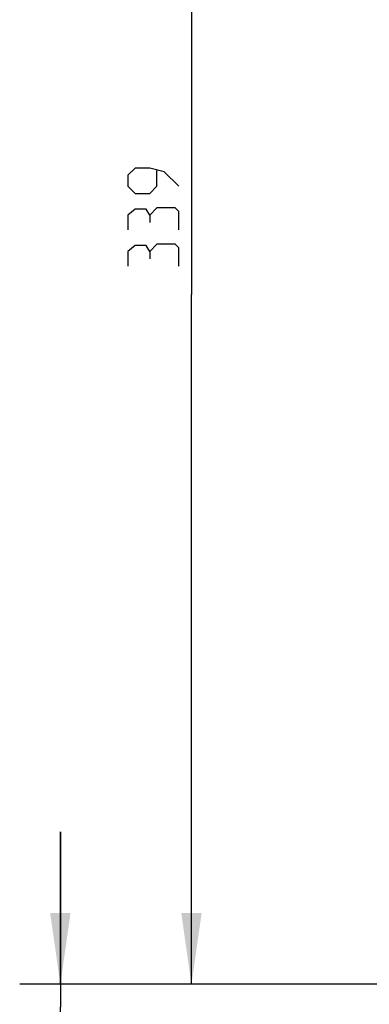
# Model space of a CAD drawing. Extents: x 0 to 420, y 0 to 297.
# Tile 34 of 77: x 172 to 190, y 193 to 241. Entities that reach past the tile are written whole.
import ezdxf

# ---------------------------------------------------------------- set-up
doc = ezdxf.new("R2010")
doc.units = 0
doc.header["$LTSCALE"] = 23.1
doc.layers.get('0').update_dxf_attribs({"linetype": 'CONTINUOUS'})
doc.layers.add('DIM_PILOTEES', color=7, linetype='CONTINUOUS')
doc.dimstyles.get("Standard").update_dxf_attribs({"dimtxt": 2.5, "dimasz": 2.5, "dimexe": 1.25, "dimexo": 0.625, "dimtad": 1, "dimcen": 2.5, "dimazin": 3, "dimtfac": 1, "dimtmove": 0, "dimatfit": 3})

# ---------------------------------------------------------------- blocks, each defined once
blk = doc.blocks.new('_FILLED')
at = {"color": 0, "linetype": 'BYBLOCK'}
blk.add_solid([(0, 0), (-1, 0.143), (-1, -0.143)], dxfattribs=at)
blk = doc.blocks.new('*D6')
at = {"layer": 'DIM_PILOTEES', "color": 2, "linetype": 'CONTINUOUS'}
for p, q in [((193.364, 261.759), (178.883, 261.759)), ((180.883, 261.759), (180.883, 227.846)), ((180.883, 193.933), (180.883, 227.846)), ((190.884, 193.933), (178.883, 193.933))]:
    blk.add_line(p, q, dxfattribs=at)
at = {"layer": 'DIM_PILOTEES', "color": 2, "linetype": 'CONTINUOUS', "xscale": 3.5, "yscale": 3.5, "zscale": 3.5}
for p, rotation in [((180.883, 261.759), 90), ((180.883, 193.933), 270)]:
    blk.add_blockref('_FILLED', p, dxfattribs=dict(at, rotation=rotation))
blk = doc.blocks.new('*D20')
at = {"layer": 'DIM_PILOTEES', "color": 2, "linetype": 'CONTINUOUS'}
for p, q in [((174.436, 193.933), (174.436, 201.433)), ((174.436, 201.433), (174.436, 192.803)), ((190.884, 193.933), (172.436, 193.933)), ((174.436, 177.195), (174.436, 192.803)), ((193.624, 191.673), (172.436, 191.673)), ((174.436, 191.673), (174.436, 177.195))]:
    blk.add_line(p, q, dxfattribs=at)
at = {"layer": 'DIM_PILOTEES', "color": 2, "linetype": 'CONTINUOUS', "xscale": 3.5, "yscale": 3.5, "zscale": 3.5}
for p, rotation in [((174.436, 193.933), 270), ((174.436, 191.673), 90)]:
    blk.add_blockref('_FILLED', p, dxfattribs=dict(at, rotation=rotation))

msp = doc.modelspace()

# ---------------------------------------------------------------- linework, layer by layer
at = {"layer": 'DIM_PILOTEES', "color": 2, "linetype": 'CONTINUOUS'}
for points in [[(180.258, 233.173), (179.543, 233.887), (178.829, 234.066), (178.115, 234.066), (177.758, 233.708), (177.758, 233.173), (178.115, 232.816), (178.829, 232.816), (179.186, 233.173), (179.186, 233.947)], [(178.829, 231.744), (178.65, 232.042), (178.115, 232.042), (177.758, 231.744), (177.758, 231.03)], [(180.258, 231.03), (180.258, 231.923), (180.079, 232.101), (179.186, 232.101), (178.829, 231.744), (178.829, 231.387)], [(178.829, 229.958), (178.65, 230.256), (178.115, 230.256), (177.758, 229.958), (177.758, 229.244)], [(180.258, 229.244), (180.258, 230.137), (180.079, 230.316), (179.186, 230.316), (178.829, 229.958), (178.829, 229.601)]]:
    msp.add_lwpolyline(points, dxfattribs=at)

# ---------------------------------------------------------------- dimensions: what is measured, and where the dimension line sits
for base, p1, p2, picture, middle in [((180.883, 193.933), (193.364, 261.759), (190.884, 193.933), '*D6', (180.883, 229.244)), ((174.436, 191.673), (190.884, 193.933), (193.624, 191.673), '*D20', (174.436, 177.195))]:
    dim = msp.add_linear_dim(base=base, p1=p1, p2=p2, angle=270, dimstyle='Standard', dxfattribs=at)
    dim.commit()
    dim.dimension.update_dxf_attribs({"geometry": picture, "text_midpoint": middle, "dimtype": 128})

doc.saveas('drawing.dxf')
